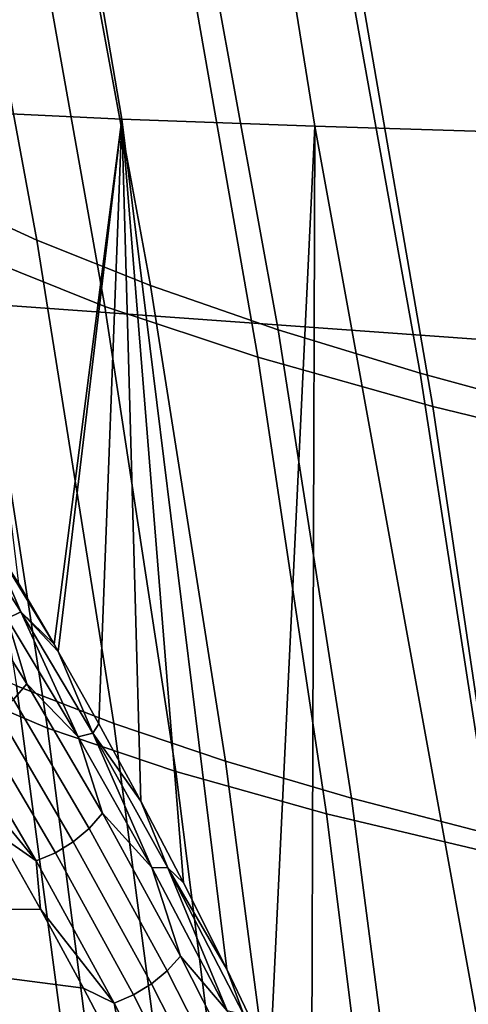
# Model space of a CAD drawing. Header units: metres. Extents: x -25 to 132, y -25 to 25.
# Tile 117 of 256: x 25.101 to 25.719, y 3.077 to 4.435. Entities that reach past the tile are written whole.
import ezdxf

# ---------------------------------------------------------------- set-up
doc = ezdxf.new("R2010")
doc.units = ezdxf.units.M
doc.layers.add('solid_12_061_071_XXX', color=7, linetype='CONTINUOUS')

msp = doc.modelspace()

# ---------------------------------------------------------------- linework, layer by layer
at = {"layer": 'solid_12_061_071_XXX'}
for points in [[(25.001036, 5.704954, 128.432922), (25.241346, 4.297595, 128.347672), (25.020039, 4.308129, 127.682816), (24.765776, 5.718235, 127.754082)], [(25.281754, 5.69275, 129.092712), (25.5072, 4.287702, 128.995117), (25.241346, 4.297595, 128.347672), (25.001036, 5.704954, 128.432922)], [(25.606159, 5.681592, 129.730484), (25.816103, 4.278457, 129.622223), (25.5072, 4.287702, 128.995117), (25.281754, 5.69275, 129.092712)], [(25.972311, 5.671449, 130.343521), (26.166378, 4.269868, 130.226227), (25.816103, 4.278457, 129.622223), (25.606159, 5.681592, 129.730484)], [(21.688604, 5.348324, 139.421967), (21.64319, 4.28839, 139.603928), (28.117126, 3.822129, 141.296967), (28.158302, 4.904212, 141.131775)], [(25.449678, 5.096696, 21.295149), (25.729095, 5.008471, 22.591257), (25.840918, 4.428505, 22.491112), (25.565731, 4.505689, 21.190678)], [(24.862808, 4.860613, 90.100632), (24.988052, 4.193248, 90.205063), (25.12463, 4.130642, 89.728355), (25.002623, 4.787564, 89.628342)], [(25.002623, 4.787564, 89.628342), (25.12463, 4.130642, 89.728355), (25.280901, 4.068207, 89.255051), (25.162085, 4.714793, 89.159157)], [(24.922228, 4.751932, 17.272572), (25.106455, 4.667317, 18.58062), (25.218309, 4.039352, 18.48444), (25.038181, 4.111618, 17.171513)], [(25.162085, 4.714793, 89.159157), (25.280901, 4.068207, 89.255051), (25.456772, 4.007069, 88.785912), (25.341076, 4.643591, 88.693779)], [(25.106455, 4.667317, 18.58062), (25.320915, 4.585258, 19.886911), (25.428871, 3.969215, 19.795277), (25.218309, 4.039352, 18.48444)], [(25.341076, 4.643591, 88.693779), (25.456772, 4.007069, 88.785912), (25.652321, 3.947326, 88.321815), (25.539713, 4.574071, 88.233101)], [(25.320915, 4.585258, 19.886911), (25.565731, 4.505689, 21.190678), (25.669966, 3.901151, 21.103256), (25.428871, 3.969215, 19.795277)], [(25.539713, 4.574071, 88.233101), (25.652321, 3.947326, 88.321815), (25.86772, 3.888549, 87.863739), (25.758224, 4.505736, 87.77813)], [(25.565731, 4.505689, 21.190678), (25.840918, 4.428505, 22.491112), (25.941586, 3.83507, 22.407587), (25.669966, 3.901151, 21.103256)], [(25.099573, 3.656918, 127.61129), (25.020039, 4.308129, 127.682816), (25.241346, 4.297595, 128.347672), (25.1481, 3.573738, 127.738586)], [(25.153835, 3.563735, 127.753227), (25.1481, 3.573738, 127.738586), (25.241346, 4.297595, 128.347672)], [(25.209949, 3.463844, 127.892273), (25.153835, 3.563735, 127.753227), (25.241346, 4.297595, 128.347672)], [(25.267637, 3.357327, 128.028183), (25.209949, 3.463844, 127.892273), (25.241346, 4.297595, 128.347672)], [(25.385962, 3.125468, 128.288193), (25.241346, 4.297595, 128.347672), (25.5072, 4.287702, 128.995117), (25.445778, 3.000661, 128.411514)], [(25.326445, 3.244436, 128.160294), (25.267637, 3.357327, 128.028183), (25.241346, 4.297595, 128.347672)], [(25.385962, 3.125468, 128.288193), (25.326445, 3.244436, 128.160294), (25.241346, 4.297595, 128.347672)], [(21.64319, 4.28839, 139.603928), (21.607763, 3.221987, 139.74588), (28.086149, 2.734259, 141.42128), (28.117126, 3.822129, 141.296967)], [(25.445778, 3.000661, 128.411514), (25.5072, 4.287702, 128.995117), (25.50288, 2.876051, 128.524841)], [(25.5072, 4.287702, 128.995117), (25.76549, 2.866959, 129.138016), (25.564051, 2.735908, 128.641937), (25.50288, 2.876051, 128.524841)], [(25.5072, 4.287702, 128.995117), (25.816103, 4.278457, 129.622223), (26.068708, 2.860658, 129.734589), (25.76549, 2.866959, 129.138016)], [(24.88838, 4.186063, 15.857252), (25.038181, 4.111618, 17.171513), (25.139212, 3.457963, 17.088762), (24.992962, 3.519655, 15.769665)], [(24.988052, 4.193248, 90.205063), (25.096489, 3.516292, 90.290726), (25.230503, 3.464177, 89.810097), (25.12463, 4.130642, 89.728355)], [(25.12463, 4.130642, 89.728355), (25.230503, 3.464177, 89.810097), (25.384241, 3.412144, 89.333199), (25.280901, 4.068207, 89.255051)], [(25.038181, 4.111618, 17.171513), (25.218309, 4.039352, 18.48444), (25.31599, 3.398028, 18.406176), (25.139212, 3.457963, 17.088762)], [(25.280901, 4.068207, 89.255051), (25.384241, 3.412144, 89.333199), (25.557623, 3.36115, 88.860825), (25.456772, 4.007069, 88.785912)], [(25.218309, 4.039352, 18.48444), (25.428871, 3.969215, 19.795277), (25.523378, 3.33981, 19.721151), (25.31599, 3.398028, 18.406176)], [(25.456772, 4.007069, 88.785912), (25.557623, 3.36115, 88.860825), (25.75069, 3.311276, 88.39386), (25.652321, 3.947326, 88.321815)], [(25.428871, 3.969215, 19.795277), (25.669966, 3.901151, 21.103256), (25.761448, 3.283265, 21.03293), (25.523378, 3.33981, 19.721151)], [(25.652321, 3.947326, 88.321815), (25.75069, 3.311276, 88.39386), (25.963551, 3.262162, 87.933243), (25.86772, 3.888549, 87.863739)], [(25.669966, 3.901151, 21.103256), (25.941586, 3.83507, 22.407587), (26.030165, 3.228316, 22.340727), (25.761448, 3.283265, 21.03293)], [(25.102194, 3.618405, 127.613762), (25.007977, 3.7671, 127.347282), (25.056791, 3.723017, 127.491074)], [(25.083506, 3.609024, 127.576263), (25.007977, 3.7671, 127.347282), (25.102194, 3.618405, 127.613762)], [(25.056791, 3.723017, 127.491074), (25.099573, 3.656918, 127.61129), (25.1481, 3.573738, 127.738586)], [(25.102194, 3.618405, 127.613762), (25.056791, 3.723017, 127.491074), (25.1481, 3.573738, 127.738586)], [(25.092165, 3.497355, 127.667305), (24.992735, 3.655564, 127.399879), (25.011099, 3.67731, 127.405495), (25.110491, 3.518744, 127.674263)], [(25.110491, 3.518744, 127.674263), (25.011099, 3.67731, 127.405495), (25.083506, 3.609024, 127.576263)], [(25.1814, 3.446084, 127.827011), (25.083506, 3.609024, 127.576263), (25.102194, 3.618405, 127.613762)], [(25.102194, 3.618405, 127.613762), (25.1481, 3.573738, 127.738586), (25.153835, 3.563735, 127.753227)], [(25.20167, 3.45086, 127.867607), (25.102194, 3.618405, 127.613762), (25.153835, 3.563735, 127.753227)], [(25.1814, 3.446084, 127.827011), (25.102194, 3.618405, 127.613762), (25.20167, 3.45086, 127.867607)], [(25.110491, 3.518744, 127.674263), (25.083506, 3.609024, 127.576263), (25.1814, 3.446084, 127.827011)], [(24.981983, 3.569583, 90.774078), (25.074972, 2.872606, 90.844749), (25.187475, 2.830097, 90.357559), (25.096489, 3.516292, 90.290726)], [(25.20167, 3.45086, 127.867607), (25.153835, 3.563735, 127.753227), (25.209949, 3.463844, 127.892273)], [(24.992962, 3.519655, 15.769665), (25.139212, 3.457963, 17.088762), (25.224377, 2.791263, 17.024349), (25.080902, 2.840282, 15.70079)], [(25.196589, 3.319625, 127.920876), (25.092165, 3.497355, 127.667305), (25.110491, 3.518744, 127.674263), (25.214899, 3.340518, 127.92923)], [(25.214899, 3.340518, 127.92923), (25.110491, 3.518744, 127.674263), (25.1814, 3.446084, 127.827011)], [(25.096489, 3.516292, 90.290726), (25.187475, 2.830097, 90.357559), (25.319603, 2.788491, 89.873505), (25.230503, 3.464177, 89.810097)], [(25.174667, 3.301257, 127.915993), (25.070206, 3.478763, 127.663582), (25.092165, 3.497355, 127.667305), (25.196589, 3.319625, 127.920876)], [(25.149958, 3.286101, 127.914772), (25.045431, 3.463666, 127.663231), (25.070206, 3.478763, 127.663582), (25.174667, 3.301257, 127.915993)], [(25.123381, 3.274724, 127.917259), (25.018768, 3.452628, 127.66626), (25.045431, 3.463666, 127.663231), (25.149958, 3.286101, 127.914772)], [(25.20167, 3.45086, 127.867607), (25.209949, 3.463844, 127.892273), (25.267637, 3.357327, 128.028183)], [(25.230503, 3.464177, 89.810097), (25.319603, 2.788491, 89.873505), (25.471472, 2.746901, 89.393532), (25.384241, 3.412144, 89.333199)], [(25.014437, 3.407968, 127.729584), (25.018768, 3.452628, 127.66626), (25.123381, 3.274724, 127.917259)], [(25.139212, 3.457963, 17.088762), (25.31599, 3.398028, 18.406176), (25.398558, 2.7436, 18.345861), (25.224377, 2.791263, 17.024349)], [(25.282925, 3.265525, 128.064743), (25.1814, 3.446084, 127.827011), (25.20167, 3.45086, 127.867607)], [(25.304676, 3.265252, 128.108032), (25.20167, 3.45086, 127.867607), (25.267637, 3.357327, 128.028183)], [(25.282925, 3.265525, 128.064743), (25.20167, 3.45086, 127.867607), (25.304676, 3.265252, 128.108032)], [(25.214899, 3.340518, 127.92923), (25.1814, 3.446084, 127.827011), (25.282925, 3.265525, 128.064743)], [(24.371946, 3.205509, 128.034454), (24.359119, 3.42175, 127.737091), (25.071259, 3.311269, 127.865593), (25.129457, 3.208334, 127.998222)], [(25.071259, 3.311269, 127.865593), (25.014437, 3.407968, 127.729584), (25.123381, 3.274724, 127.917259)], [(25.384241, 3.412144, 89.333199), (25.471472, 2.746901, 89.393532), (25.643003, 2.706103, 88.918457), (25.557623, 3.36115, 88.860825)], [(25.31599, 3.398028, 18.406176), (25.523378, 3.33981, 19.721151), (25.603497, 2.697262, 19.664576), (25.398558, 2.7436, 18.345861)], [(25.304676, 3.265252, 128.108032), (25.267637, 3.357327, 128.028183), (25.326445, 3.244436, 128.160294)], [(25.557623, 3.36115, 88.860825), (25.643003, 2.706103, 88.918457), (25.8342, 2.666166, 88.449165), (25.75069, 3.311276, 88.39386)], [(25.304075, 3.123291, 128.159729), (25.196589, 3.319625, 127.920876), (25.214899, 3.340518, 127.92923), (25.322403, 3.14353, 128.169525)], [(25.322403, 3.14353, 128.169525), (25.214899, 3.340518, 127.92923), (25.282925, 3.265525, 128.064743)], [(25.523378, 3.33981, 19.721151), (25.761448, 3.283265, 21.03293), (25.839235, 2.652213, 20.979742), (25.603497, 2.697262, 19.664576)], [(25.282156, 3.105298, 128.15361), (25.174667, 3.301257, 127.915993), (25.196589, 3.319625, 127.920876), (25.304075, 3.123291, 128.159729)], [(25.129457, 3.208334, 127.998222), (25.071259, 3.311269, 127.865593), (25.123381, 3.274724, 127.917259)], [(25.257465, 3.090225, 128.151398), (25.149958, 3.286101, 127.914772), (25.174667, 3.301257, 127.915993), (25.282156, 3.105298, 128.15361)], [(25.230925, 3.078637, 128.153168), (25.123381, 3.274724, 127.917259), (25.149958, 3.286101, 127.914772), (25.257465, 3.090225, 128.151398)], [(25.129457, 3.208334, 127.998222), (25.123381, 3.274724, 127.917259), (25.230925, 3.078637, 128.153168)], [(25.38641, 3.06812, 128.288681), (25.282925, 3.265525, 128.064743), (25.304676, 3.265252, 128.108032)], [(25.322403, 3.14353, 128.169525), (25.282925, 3.265525, 128.064743), (25.38641, 3.06812, 128.288681)], [(25.304676, 3.265252, 128.108032), (25.326445, 3.244436, 128.160294), (25.385962, 3.125468, 128.288193)], [(25.409492, 3.062374, 128.334213), (25.304676, 3.265252, 128.108032), (25.385962, 3.125468, 128.288193)], [(25.38641, 3.06812, 128.288681), (25.304676, 3.265252, 128.108032), (25.409492, 3.062374, 128.334213)], [(21.607763, 3.221987, 139.74588), (21.582396, 2.150692, 139.847549), (28.086149, 2.734259, 141.42128)], [(24.371946, 3.205509, 128.034454), (25.129457, 3.208334, 127.998222), (25.18878, 3.099332, 128.127075)], [(24.383886, 2.963459, 128.311234), (24.371946, 3.205509, 128.034454), (25.18878, 3.099332, 128.127075), (25.248772, 2.984522, 128.251709)], [(25.18878, 3.099332, 128.127075), (25.129457, 3.208334, 127.998222), (25.230925, 3.078637, 128.153168)], [(25.412687, 2.90924, 128.382996), (25.304075, 3.123291, 128.159729), (25.322403, 3.14353, 128.169525), (25.431068, 2.92865, 128.394272)], [(25.431068, 2.92865, 128.394272), (25.322403, 3.14353, 128.169525), (25.38641, 3.06812, 128.288681)], [(25.390726, 2.891798, 128.375565), (25.282156, 3.105298, 128.15361), (25.304075, 3.123291, 128.159729), (25.412687, 2.90924, 128.382996)], [(25.409492, 3.062374, 128.334213), (25.385962, 3.125468, 128.288193), (25.445778, 3.000661, 128.411514)], [(25.248772, 2.984522, 128.251709), (25.18878, 3.099332, 128.127075), (25.230925, 3.078637, 128.153168)], [(25.366001, 2.876978, 128.372269), (25.257465, 3.090225, 128.151398), (25.282156, 3.105298, 128.15361), (25.390726, 2.891798, 128.375565)], [(25.339439, 2.865334, 128.373215), (25.230925, 3.078637, 128.153168), (25.257465, 3.090225, 128.151398), (25.366001, 2.876978, 128.372269)], [(25.248772, 2.984522, 128.251709), (25.230925, 3.078637, 128.153168), (25.339439, 2.865334, 128.373215)]]:
    msp.add_3dface(points, dxfattribs=at)

doc.saveas('drawing.dxf')
